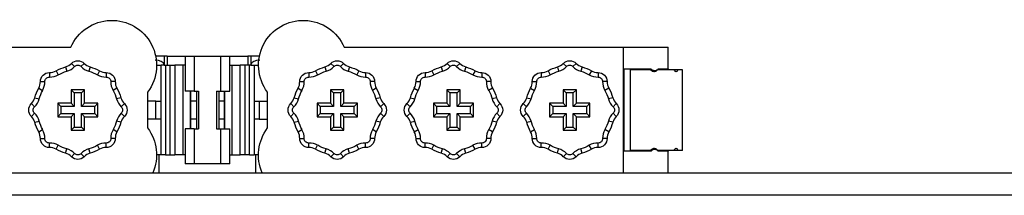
# Model space of a CAD drawing. Header units: millimetres. Extents: x 0 to 941, y -754 to 1172.
# Tile 98 of 105: x 272 to 382, y 1128 to 1148. Entities that reach past the tile are written whole.
import ezdxf

# ---------------------------------------------------------------- set-up
doc = ezdxf.new("R2010")
doc.units = ezdxf.units.MM
doc.layers.add('ORTHO$22', color=7, linetype='CONTINUOUS', true_color=0xffffff)

msp = doc.modelspace()

# ---------------------------------------------------------------- linework, layer by layer
at = {"layer": 'ORTHO$22', "color": 7, "linetype": 'Continuous'}
for p, q in [((246.4, 1144.8), (277.61, 1144.8)), ((308.18, 1144.8), (339.4, 1144.8)), ((339.4, 1144.8), (344.4, 1144.8)), ((344.4, 1142.4), (344.4, 1144.8)), ((288.04, 1143.8), (287.09, 1143.8)), ((287.2, 1142.8), (287.7, 1142.8)), ((287.7, 1138.8), (287.7, 1142.8)), ((288.05, 1142.8), (287.7, 1142.8)), ((288.4, 1143.8), (288.04, 1143.8)), ((288.04, 1142.85), (288.05, 1142.8)), ((288.05, 1142.8), (288.19, 1142.8)), ((288.2, 1142.8), (288.19, 1142.8)), ((288.2, 1142.8), (288.73, 1142.8)), ((288.4, 1143.8), (290.4, 1143.8)), ((288.4, 1143.8), (288.4, 1142.8)), ((288.73, 1142.8), (289.23, 1142.8)), ((289.23, 1142.8), (289.23, 1132.8)), ((290.15, 1142.8), (289.23, 1142.8)), ((290.15, 1142.8), (290.15, 1132.8)), ((290.4, 1142.8), (290.15, 1142.8)), ((290.4, 1143.8), (290.4, 1139.9)), ((290.4, 1143.8), (291.4, 1143.8)), ((291.4, 1143.8), (294.4, 1143.8)), ((294.4, 1143.8), (295.4, 1143.8)), ((295.4, 1143.8), (297.4, 1143.8)), ((295.4, 1139.9), (295.4, 1143.8)), ((295.4, 1142.8), (295.64, 1142.8)), ((295.64, 1142.8), (296.56, 1142.8)), ((295.64, 1132.8), (295.64, 1142.8)), ((296.56, 1132.8), (296.56, 1142.8)), ((297.06, 1142.8), (296.56, 1142.8)), ((297.6, 1142.8), (297.06, 1142.8)), ((297.4, 1143.8), (297.4, 1142.8)), ((297.75, 1143.8), (297.4, 1143.8)), ((297.6, 1142.8), (297.61, 1142.8)), ((297.75, 1142.8), (297.61, 1142.8)), ((298.7, 1143.8), (297.75, 1143.8)), ((297.75, 1142.85), (297.75, 1142.8)), ((297.75, 1142.8), (298.1, 1142.8)), ((298.1, 1142.8), (298.6, 1142.8)), ((298.1, 1142.8), (298.1, 1138.8)), ((339.49, 1133.2), (339.49, 1142.4)), ((339.49, 1142.4), (342.5, 1142.4)), ((340.19, 1133.2), (340.19, 1142.4)), ((342.43, 1142.3), (340.19, 1142.3)), ((341.4, 1142.3), (341.4, 1142.4)), ((345.03, 1142.3), (343.23, 1142.3)), ((343.3, 1142.4), (344.4, 1142.4)), ((344.4, 1142.4), (344.4, 1142.3)), ((345.51, 1142.3), (345.03, 1142.3)), ((345.99, 1142.3), (345.51, 1142.3)), ((345.99, 1133.3), (345.99, 1142.3)), ((279.15, 1140.05), (277.65, 1140.05)), ((277.65, 1140.05), (278, 1139.7)), ((277.65, 1140.05), (277.65, 1138.55)), ((278, 1139.7), (278, 1138.2)), ((278.8, 1139.7), (278, 1139.7)), ((279.15, 1140.05), (278.8, 1139.7)), ((278.8, 1138.2), (278.8, 1139.7)), ((279.15, 1138.55), (279.15, 1140.05)), ((286.2, 1139.8), (286.2, 1135.8)), ((291.4, 1139.9), (290.4, 1139.9)), ((290.95, 1139.9), (290.95, 1135.7)), ((290.99, 1139.9), (290.99, 1135.7)), ((291.4, 1139.9), (291.9, 1139.9)), ((291.65, 1139.9), (291.65, 1138.8)), ((291.9, 1139.9), (291.9, 1135.7)), ((293.9, 1139.9), (294.4, 1139.9)), ((293.9, 1139.9), (293.9, 1135.7)), ((294.15, 1139.9), (294.15, 1138.8)), ((294.4, 1139.9), (295.4, 1139.9)), ((294.8, 1135.7), (294.8, 1139.9)), ((294.84, 1135.7), (294.84, 1139.9)), ((299.6, 1135.8), (299.6, 1139.8)), ((308.15, 1140.05), (306.65, 1140.05)), ((306.65, 1140.05), (306.65, 1138.55)), ((306.65, 1140.05), (307, 1139.7)), ((307.8, 1139.7), (307, 1139.7)), ((307, 1139.7), (307, 1138.2)), ((308.15, 1140.05), (307.8, 1139.7)), ((307.8, 1138.2), (307.8, 1139.7)), ((308.15, 1138.55), (308.15, 1140.05)), ((321.15, 1140.05), (319.65, 1140.05)), ((319.65, 1140.05), (320, 1139.7)), ((319.65, 1140.05), (319.65, 1138.55)), ((320.8, 1139.7), (320, 1139.7)), ((320, 1139.7), (320, 1138.2)), ((321.15, 1140.05), (320.8, 1139.7)), ((320.8, 1138.2), (320.8, 1139.7)), ((321.15, 1138.55), (321.15, 1140.05)), ((332.65, 1140.05), (333, 1139.7)), ((332.65, 1140.05), (332.65, 1138.55)), ((334.15, 1140.05), (332.65, 1140.05)), ((333, 1139.7), (333, 1138.2)), ((333.8, 1139.7), (333, 1139.7)), ((334.15, 1140.05), (333.8, 1139.7)), ((333.8, 1138.2), (333.8, 1139.7)), ((334.15, 1138.55), (334.15, 1140.05)), ((276.15, 1138.55), (276.15, 1137.05)), ((277.65, 1138.55), (276.15, 1138.55)), ((276.15, 1138.55), (276.5, 1138.2)), ((277.65, 1138.55), (278, 1138.2)), ((279.15, 1138.55), (278.8, 1138.2)), ((280.65, 1138.55), (279.15, 1138.55)), ((280.65, 1138.55), (280.3, 1138.2)), ((280.65, 1137.05), (280.65, 1138.55)), ((287.1, 1138.8), (286.2, 1138.8)), ((287.1, 1138.8), (287.7, 1138.8)), ((287.7, 1136.8), (287.7, 1138.8)), ((291.65, 1138.8), (290.99, 1138.8)), ((291.65, 1138.8), (291.65, 1136.8)), ((294.8, 1138.8), (294.15, 1138.8)), ((294.15, 1138.8), (294.15, 1136.8)), ((298.1, 1138.8), (298.69, 1138.8)), ((298.1, 1138.8), (298.1, 1136.8)), ((298.69, 1138.8), (299.6, 1138.8)), ((305.15, 1138.55), (305.15, 1137.05)), ((306.65, 1138.55), (305.15, 1138.55)), ((305.15, 1138.55), (305.5, 1138.2)), ((306.65, 1138.55), (307, 1138.2)), ((308.15, 1138.55), (307.8, 1138.2)), ((309.65, 1138.55), (308.15, 1138.55)), ((309.65, 1138.55), (309.3, 1138.2)), ((309.65, 1137.05), (309.65, 1138.55)), ((319.65, 1138.55), (318.15, 1138.55)), ((318.15, 1138.55), (318.15, 1137.05)), ((318.15, 1138.55), (318.5, 1138.2)), ((319.65, 1138.55), (320, 1138.2)), ((321.15, 1138.55), (320.8, 1138.2)), ((322.65, 1138.55), (321.15, 1138.55)), ((322.65, 1138.55), (322.3, 1138.2)), ((322.65, 1137.05), (322.65, 1138.55)), ((332.65, 1138.55), (331.15, 1138.55)), ((331.15, 1138.55), (331.5, 1138.2)), ((331.15, 1138.55), (331.15, 1137.05)), ((332.65, 1138.55), (333, 1138.2)), ((334.15, 1138.55), (333.8, 1138.2)), ((335.65, 1138.55), (334.15, 1138.55)), ((335.65, 1138.55), (335.3, 1138.2)), ((335.65, 1137.05), (335.65, 1138.55)), ((276.15, 1137.05), (276.5, 1137.4)), ((278, 1138.2), (276.5, 1138.2)), ((276.5, 1138.2), (276.5, 1137.4)), ((276.5, 1137.4), (278, 1137.4)), ((277.65, 1137.05), (278, 1137.4)), ((278, 1137.4), (278, 1135.9)), ((280.3, 1138.2), (278.8, 1138.2)), ((278.8, 1135.9), (278.8, 1137.4)), ((279.15, 1137.05), (278.8, 1137.4)), ((278.8, 1137.4), (280.3, 1137.4)), ((280.3, 1137.4), (280.3, 1138.2)), ((280.65, 1137.05), (280.3, 1137.4)), ((305.15, 1137.05), (305.5, 1137.4)), ((307, 1138.2), (305.5, 1138.2)), ((305.5, 1138.2), (305.5, 1137.4)), ((305.5, 1137.4), (307, 1137.4)), ((306.65, 1137.05), (307, 1137.4)), ((307, 1137.4), (307, 1135.9)), ((309.3, 1138.2), (307.8, 1138.2)), ((308.15, 1137.05), (307.8, 1137.4)), ((307.8, 1135.9), (307.8, 1137.4)), ((307.8, 1137.4), (309.3, 1137.4)), ((309.3, 1137.4), (309.3, 1138.2)), ((309.65, 1137.05), (309.3, 1137.4)), ((318.15, 1137.05), (318.5, 1137.4)), ((320, 1138.2), (318.5, 1138.2)), ((318.5, 1138.2), (318.5, 1137.4)), ((318.5, 1137.4), (320, 1137.4)), ((319.65, 1137.05), (320, 1137.4)), ((320, 1137.4), (320, 1135.9)), ((322.3, 1138.2), (320.8, 1138.2)), ((320.8, 1135.9), (320.8, 1137.4)), ((320.8, 1137.4), (322.3, 1137.4)), ((321.15, 1137.05), (320.8, 1137.4)), ((322.3, 1137.4), (322.3, 1138.2)), ((322.65, 1137.05), (322.3, 1137.4)), ((331.15, 1137.05), (331.5, 1137.4)), ((333, 1138.2), (331.5, 1138.2)), ((331.5, 1138.2), (331.5, 1137.4)), ((331.5, 1137.4), (333, 1137.4)), ((332.65, 1137.05), (333, 1137.4)), ((333, 1137.4), (333, 1135.9)), ((335.3, 1138.2), (333.8, 1138.2)), ((334.15, 1137.05), (333.8, 1137.4)), ((333.8, 1135.9), (333.8, 1137.4)), ((333.8, 1137.4), (335.3, 1137.4)), ((335.3, 1137.4), (335.3, 1138.2)), ((335.65, 1137.05), (335.3, 1137.4)), ((276.15, 1137.05), (277.65, 1137.05)), ((277.65, 1137.05), (277.65, 1135.55)), ((279.15, 1135.55), (279.15, 1137.05)), ((279.15, 1137.05), (280.65, 1137.05)), ((287.1, 1136.8), (286.2, 1136.8)), ((287.7, 1136.8), (287.1, 1136.8)), ((287.7, 1132.8), (287.7, 1136.8)), ((291.65, 1136.8), (290.99, 1136.8)), ((291.65, 1136.8), (291.65, 1135.7)), ((294.15, 1136.8), (294.15, 1135.7)), ((294.8, 1136.8), (294.15, 1136.8)), ((298.69, 1136.8), (298.1, 1136.8)), ((298.1, 1136.8), (298.1, 1132.8)), ((298.69, 1136.8), (299.6, 1136.8)), ((305.15, 1137.05), (306.65, 1137.05)), ((306.65, 1137.05), (306.65, 1135.55)), ((308.15, 1137.05), (309.65, 1137.05)), ((308.15, 1135.55), (308.15, 1137.05)), ((318.15, 1137.05), (319.65, 1137.05)), ((319.65, 1137.05), (319.65, 1135.55)), ((321.15, 1135.55), (321.15, 1137.05)), ((321.15, 1137.05), (322.65, 1137.05)), ((331.15, 1137.05), (332.65, 1137.05)), ((332.65, 1137.05), (332.65, 1135.55)), ((334.15, 1135.55), (334.15, 1137.05)), ((334.15, 1137.05), (335.65, 1137.05)), ((277.65, 1135.55), (278, 1135.9)), ((277.65, 1135.55), (279.15, 1135.55)), ((278, 1135.9), (278.8, 1135.9)), ((279.15, 1135.55), (278.8, 1135.9)), ((290.4, 1135.7), (290.4, 1131.8)), ((291.4, 1135.7), (290.4, 1135.7)), ((291.4, 1135.7), (291.9, 1135.7)), ((293.9, 1135.7), (294.4, 1135.7)), ((294.4, 1135.7), (295.4, 1135.7)), ((295.4, 1131.8), (295.4, 1135.7)), ((306.65, 1135.55), (307, 1135.9)), ((306.65, 1135.55), (308.15, 1135.55)), ((307, 1135.9), (307.8, 1135.9)), ((308.15, 1135.55), (307.8, 1135.9)), ((319.65, 1135.55), (320, 1135.9)), ((319.65, 1135.55), (321.15, 1135.55)), ((320, 1135.9), (320.8, 1135.9)), ((321.15, 1135.55), (320.8, 1135.9)), ((332.65, 1135.55), (333, 1135.9)), ((332.65, 1135.55), (334.15, 1135.55)), ((333, 1135.9), (333.8, 1135.9)), ((334.15, 1135.55), (333.8, 1135.9)), ((342.5, 1133.2), (339.49, 1133.2)), ((342.43, 1133.3), (340.19, 1133.3)), ((341.4, 1133.2), (341.4, 1133.3)), ((342.47, 1133.3), (342.43, 1133.3)), ((345.03, 1133.3), (343.23, 1133.3)), ((344.4, 1133.2), (343.3, 1133.2)), ((344.4, 1133.3), (344.4, 1133.2)), ((344.4, 1130.8), (344.4, 1133.2)), ((345.51, 1133.3), (345.03, 1133.3)), ((345.99, 1133.3), (345.51, 1133.3)), ((287.7, 1132.8), (287.2, 1132.8)), ((288.2, 1132.8), (287.7, 1132.8)), ((288.2, 1132.8), (288.73, 1132.8)), ((288.73, 1132.8), (289.23, 1132.8)), ((290.15, 1132.8), (289.23, 1132.8)), ((290.4, 1132.8), (290.15, 1132.8)), ((291.4, 1131.8), (290.4, 1131.8)), ((294.4, 1131.8), (291.4, 1131.8)), ((295.4, 1131.8), (294.4, 1131.8)), ((295.4, 1132.8), (295.64, 1132.8)), ((295.64, 1132.8), (296.56, 1132.8)), ((297.06, 1132.8), (296.56, 1132.8)), ((297.6, 1132.8), (297.06, 1132.8)), ((297.6, 1132.8), (298.1, 1132.8)), ((298.6, 1132.8), (298.1, 1132.8)), ((196.5, 1130.8), (916.3, 1130.8))]:
    msp.add_line(p, q, dxfattribs=at)
at = {"layer": 'ORTHO$22', "color": 252, "linetype": 'Continuous'}
for p, q in [((339.4, 1130.8), (339.4, 1144.8)), ((277.68, 1143), (278.04, 1142.65)), ((279.11, 1143), (278.75, 1142.65)), ((288.04, 1143.8), (288.04, 1142.85)), ((288.2, 1142.8), (288.2, 1132.8)), ((288.73, 1132.8), (288.73, 1142.8)), ((291.4, 1143.8), (291.4, 1139.9)), ((294.4, 1139.9), (294.4, 1143.8)), ((297.06, 1142.8), (297.06, 1132.8)), ((297.6, 1132.8), (297.6, 1142.8)), ((297.75, 1143.8), (297.75, 1142.85)), ((306.68, 1143), (307.04, 1142.65)), ((308.11, 1143), (307.75, 1142.65)), ((319.68, 1143), (320.04, 1142.65)), ((321.11, 1143), (320.75, 1142.65)), ((332.68, 1143), (333.04, 1142.65)), ((334.11, 1143), (333.75, 1142.65)), ((275.22, 1141.98), (275.22, 1141.48)), ((275.97, 1142.17), (276.21, 1141.73)), ((277.02, 1142.61), (277.16, 1142.13)), ((279.77, 1142.61), (279.63, 1142.13)), ((280.82, 1142.17), (280.58, 1141.73)), ((281.57, 1141.98), (281.57, 1141.48)), ((304.22, 1141.98), (304.22, 1141.48)), ((304.97, 1142.17), (305.21, 1141.73)), ((306.02, 1142.61), (306.16, 1142.13)), ((308.77, 1142.61), (308.63, 1142.13)), ((309.82, 1142.17), (309.58, 1141.73)), ((310.57, 1141.98), (310.57, 1141.48)), ((317.22, 1141.98), (317.22, 1141.48)), ((317.97, 1142.17), (318.21, 1141.73)), ((319.02, 1142.61), (319.16, 1142.13)), ((321.77, 1142.61), (321.63, 1142.13)), ((322.82, 1142.17), (322.58, 1141.73)), ((323.57, 1141.98), (323.57, 1141.48)), ((330.22, 1141.98), (330.22, 1141.48)), ((330.97, 1142.17), (331.21, 1141.73)), ((332.02, 1142.61), (332.16, 1142.13)), ((334.77, 1142.61), (334.63, 1142.13)), ((335.82, 1142.17), (335.58, 1141.73)), ((336.57, 1141.98), (336.57, 1141.48)), ((340.4, 1142.4), (340.4, 1142.3)), ((274.21, 1140.97), (274.71, 1140.98)), ((282.58, 1140.97), (282.08, 1140.98)), ((303.21, 1140.97), (303.71, 1140.98)), ((311.58, 1140.97), (311.08, 1140.98)), ((316.21, 1140.97), (316.71, 1140.98)), ((324.58, 1140.97), (324.08, 1140.98)), ((329.21, 1140.97), (329.71, 1140.98)), ((337.58, 1140.97), (337.08, 1140.98)), ((274.02, 1140.23), (274.46, 1139.99)), ((282.77, 1140.23), (282.33, 1139.99)), ((303.02, 1140.23), (303.46, 1139.99)), ((311.77, 1140.23), (311.33, 1139.99)), ((316.02, 1140.23), (316.46, 1139.99)), ((324.77, 1140.23), (324.33, 1139.99)), ((329.02, 1140.23), (329.46, 1139.99)), ((337.77, 1140.23), (337.33, 1139.99)), ((273.2, 1138.52), (273.55, 1138.16)), ((273.59, 1139.17), (274.07, 1139.04)), ((283.2, 1139.17), (282.72, 1139.04)), ((283.6, 1138.52), (283.25, 1138.16)), ((287.1, 1136.8), (287.1, 1138.8)), ((298.69, 1138.8), (298.69, 1136.8)), ((302.2, 1138.52), (302.55, 1138.16)), ((302.59, 1139.17), (303.07, 1139.04)), ((312.2, 1139.17), (311.72, 1139.04)), ((312.6, 1138.52), (312.25, 1138.16)), ((315.2, 1138.52), (315.55, 1138.16)), ((315.59, 1139.17), (316.07, 1139.04)), ((325.2, 1139.17), (324.72, 1139.04)), ((325.6, 1138.52), (325.25, 1138.16)), ((328.2, 1138.52), (328.55, 1138.16)), ((328.59, 1139.17), (329.07, 1139.04)), ((338.2, 1139.17), (337.72, 1139.04)), ((338.6, 1138.52), (338.25, 1138.16)), ((273.2, 1137.09), (273.55, 1137.44)), ((283.6, 1137.09), (283.25, 1137.44)), ((302.2, 1137.09), (302.55, 1137.44)), ((312.6, 1137.09), (312.25, 1137.44)), ((315.2, 1137.09), (315.55, 1137.44)), ((325.6, 1137.09), (325.25, 1137.44)), ((328.2, 1137.09), (328.55, 1137.44)), ((338.6, 1137.09), (338.25, 1137.44)), ((273.59, 1136.43), (274.07, 1136.57)), ((283.2, 1136.43), (282.72, 1136.57)), ((302.59, 1136.43), (303.07, 1136.57)), ((312.2, 1136.43), (311.72, 1136.57)), ((315.59, 1136.43), (316.07, 1136.57)), ((325.2, 1136.43), (324.72, 1136.57)), ((328.59, 1136.43), (329.07, 1136.57)), ((338.2, 1136.43), (337.72, 1136.57)), ((274.02, 1135.37), (274.46, 1135.62)), ((282.77, 1135.37), (282.33, 1135.62)), ((291.4, 1135.7), (291.4, 1131.8)), ((294.4, 1131.8), (294.4, 1135.7)), ((303.02, 1135.37), (303.46, 1135.62)), ((311.77, 1135.37), (311.33, 1135.62)), ((316.02, 1135.37), (316.46, 1135.62)), ((324.77, 1135.37), (324.33, 1135.62)), ((329.02, 1135.37), (329.46, 1135.62)), ((337.77, 1135.37), (337.33, 1135.62)), ((274.21, 1134.63), (274.71, 1134.62)), ((275.22, 1133.62), (275.22, 1134.12)), ((281.57, 1133.62), (281.57, 1134.12)), ((282.58, 1134.63), (282.08, 1134.62)), ((303.21, 1134.63), (303.71, 1134.62)), ((304.22, 1133.62), (304.22, 1134.12)), ((310.57, 1133.62), (310.57, 1134.12)), ((311.58, 1134.63), (311.08, 1134.62)), ((316.21, 1134.63), (316.71, 1134.62)), ((317.22, 1133.62), (317.22, 1134.12)), ((323.57, 1133.62), (323.57, 1134.12)), ((324.58, 1134.63), (324.08, 1134.62)), ((329.21, 1134.63), (329.71, 1134.62)), ((330.22, 1133.62), (330.22, 1134.12)), ((336.57, 1133.62), (336.57, 1134.12)), ((337.58, 1134.63), (337.08, 1134.62)), ((275.97, 1133.43), (276.21, 1133.87)), ((277.02, 1132.99), (277.16, 1133.47)), ((277.68, 1132.6), (278.04, 1132.95)), ((279.11, 1132.6), (278.75, 1132.95)), ((279.77, 1132.99), (279.63, 1133.47)), ((280.82, 1133.43), (280.58, 1133.87)), ((304.97, 1133.43), (305.21, 1133.87)), ((306.02, 1132.99), (306.16, 1133.47)), ((306.68, 1132.6), (307.04, 1132.95)), ((308.11, 1132.6), (307.75, 1132.95)), ((308.77, 1132.99), (308.63, 1133.47)), ((309.82, 1133.43), (309.58, 1133.87)), ((317.97, 1133.43), (318.21, 1133.87)), ((319.02, 1132.99), (319.16, 1133.47)), ((319.68, 1132.6), (320.04, 1132.95)), ((321.11, 1132.6), (320.75, 1132.95)), ((321.77, 1132.99), (321.63, 1133.47)), ((322.82, 1133.43), (322.58, 1133.87)), ((330.97, 1133.43), (331.21, 1133.87)), ((332.02, 1132.99), (332.16, 1133.47)), ((332.68, 1132.6), (333.04, 1132.95)), ((334.11, 1132.6), (333.75, 1132.95)), ((334.77, 1132.99), (334.63, 1133.47)), ((335.82, 1133.43), (335.58, 1133.87)), ((340.4, 1133.3), (340.4, 1133.2)), ((287.5, 1130.8), (287.5, 1132.8)), ((298.3, 1130.8), (298.3, 1132.8)), ((916.3, 1128.3), (196.5, 1128.3))]:
    msp.add_line(p, q, dxfattribs=at)
at = {"layer": 'ORTHO$22', "color": 7, "linetype": 'Continuous', "extrusion": (0, 0, -1)}
for centre, radius, start, end in [((-282.2, 1142.8), 5, 23.5782, 216.8699), ((-303.6, 1142.8), 5, 323.1301, 156.4218), ((-278.4, 1142.3), 1, 44.427, 135.573), ((-307.4, 1142.3), 1, 44.427, 135.573), ((-320.4, 1142.3), 1, 44.427, 135.573), ((-333.4, 1142.3), 1, 44.427, 135.573), ((-275.21, 1140.98), 1, 359.427, 90.573), ((-278.4, 1137.8), 5, 60.9424, 74.0576), ((-278.4, 1137.8), 5, 105.9424, 119.0576), ((-281.58, 1140.98), 1, 89.427, 180.573), ((-304.21, 1140.98), 1, 359.427, 90.573), ((-307.4, 1137.8), 5, 60.9424, 74.0576), ((-307.4, 1137.8), 5, 105.9424, 119.0576), ((-310.58, 1140.98), 1, 89.427, 180.573), ((-317.21, 1140.98), 1, 359.427, 90.573), ((-320.4, 1137.8), 5, 60.9424, 74.0576), ((-320.4, 1137.8), 5, 105.9424, 119.0576), ((-323.58, 1140.98), 1, 89.427, 180.573), ((-330.21, 1140.98), 1, 359.427, 90.573), ((-333.4, 1137.8), 5, 60.9424, 74.0576), ((-333.4, 1137.8), 5, 105.9424, 119.0576), ((-336.58, 1140.98), 1, 89.427, 180.573), ((-278.4, 1137.8), 5, 15.9424, 29.0576), ((-278.4, 1137.8), 5, 150.9424, 164.0576), ((-307.4, 1137.8), 5, 15.9424, 29.0576), ((-307.4, 1137.8), 5, 150.9424, 164.0576), ((-320.4, 1137.8), 5, 15.9424, 29.0576), ((-320.4, 1137.8), 5, 150.9424, 164.0576), ((-333.4, 1137.8), 5, 15.9424, 29.0576), ((-333.4, 1137.8), 5, 150.9424, 164.0576), ((-273.9, 1137.8), 1, 314.427, 45.573), ((-282.9, 1137.8), 1, 134.427, 225.573), ((-302.9, 1137.8), 1, 314.427, 45.573), ((-311.9, 1137.8), 1, 134.427, 225.573), ((-315.9, 1137.8), 1, 314.427, 45.573), ((-324.9, 1137.8), 1, 134.427, 225.573), ((-328.9, 1137.8), 1, 314.427, 45.573), ((-337.9, 1137.8), 1, 134.427, 225.573), ((-278.4, 1137.8), 5, 330.9424, 344.0576), ((-278.4, 1137.8), 5, 195.9424, 209.0576), ((-307.4, 1137.8), 5, 330.9424, 344.0576), ((-307.4, 1137.8), 5, 195.9424, 209.0576), ((-320.4, 1137.8), 5, 330.9424, 344.0576), ((-320.4, 1137.8), 5, 195.9424, 209.0576), ((-333.4, 1137.8), 5, 330.9424, 344.0576), ((-333.4, 1137.8), 5, 195.9424, 209.0576), ((-282.2, 1132.8), 5, 143.1301, 203.5791), ((-303.6, 1132.8), 5, 336.4209, 36.8699), ((-275.21, 1134.62), 1, 269.427, 0.573), ((-281.58, 1134.62), 1, 179.427, 270.573), ((-304.21, 1134.62), 1, 269.427, 0.573), ((-310.58, 1134.62), 1, 179.427, 270.573), ((-317.21, 1134.62), 1, 269.427, 0.573), ((-323.58, 1134.62), 1, 179.427, 270.573), ((-330.21, 1134.62), 1, 269.427, 0.573), ((-336.58, 1134.62), 1, 179.427, 270.573), ((-278.4, 1137.8), 5, 285.9424, 299.0576), ((-278.4, 1137.8), 5, 240.9424, 254.0576), ((-307.4, 1137.8), 5, 285.9424, 299.0576), ((-307.4, 1137.8), 5, 240.9424, 254.0576), ((-320.4, 1137.8), 5, 285.9424, 299.0576), ((-320.4, 1137.8), 5, 240.9424, 254.0576), ((-333.4, 1137.8), 5, 285.9424, 299.0576), ((-333.4, 1137.8), 5, 240.9424, 254.0576), ((-278.4, 1133.3), 1, 224.427, 315.573), ((-307.4, 1133.3), 1, 224.427, 315.573), ((-320.4, 1133.3), 1, 224.427, 315.573), ((-333.4, 1133.3), 1, 224.427, 315.573)]:
    msp.add_arc(centre, radius, start, end, dxfattribs=at)
at = {"layer": 'ORTHO$22', "color": 7, "linetype": 'Continuous'}
for centre, radius, start, end in [((276.61, 1144.05), 1.5, 285.9424, 315.573), ((280.18, 1144.05), 1.5, 224.427, 254.0576), ((305.61, 1144.05), 1.5, 285.9424, 315.573), ((309.18, 1144.05), 1.5, 224.427, 254.0576), ((318.61, 1144.05), 1.5, 285.9424, 315.573), ((322.18, 1144.05), 1.5, 224.427, 254.0576), ((331.61, 1144.05), 1.5, 285.9424, 315.573), ((335.18, 1144.05), 1.5, 224.427, 254.0576), ((275.24, 1143.48), 1.5, 269.427, 299.0576), ((275.24, 1143.48), 2, 269.427, 299.0576), ((276.61, 1144.05), 2, 285.9424, 315.573), ((280.18, 1144.05), 2, 224.427, 254.0576), ((281.55, 1143.48), 2, 240.9424, 270.573), ((281.55, 1143.48), 1.5, 240.9424, 270.573), ((304.24, 1143.48), 1.5, 269.427, 299.0576), ((304.24, 1143.48), 2, 269.427, 299.0576), ((305.61, 1144.05), 2, 285.9424, 315.573), ((309.18, 1144.05), 2, 224.427, 254.0576), ((310.55, 1143.48), 2, 240.9424, 270.573), ((310.55, 1143.48), 1.5, 240.9424, 270.573), ((317.24, 1143.48), 1.5, 269.427, 299.0576), ((317.24, 1143.48), 2, 269.427, 299.0576), ((318.61, 1144.05), 2, 285.9424, 315.573), ((322.18, 1144.05), 2, 224.427, 254.0576), ((323.55, 1143.48), 2, 240.9424, 270.573), ((323.55, 1143.48), 1.5, 240.9424, 270.573), ((330.24, 1143.48), 1.5, 269.427, 299.0576), ((330.24, 1143.48), 2, 269.427, 299.0576), ((331.61, 1144.05), 2, 285.9424, 315.573), ((335.18, 1144.05), 2, 224.427, 254.0576), ((336.55, 1143.48), 2, 240.9424, 270.573), ((336.55, 1143.48), 1.5, 240.9424, 270.573), ((272.71, 1140.96), 1.5, 330.9424, 0.573), ((272.71, 1140.96), 2, 330.9424, 0.573), ((284.08, 1140.96), 2, 179.427, 209.0576), ((284.08, 1140.96), 1.5, 179.427, 209.0576), ((301.71, 1140.96), 1.5, 330.9424, 0.573), ((301.71, 1140.96), 2, 330.9424, 0.573), ((313.08, 1140.96), 2, 179.427, 209.0576), ((313.08, 1140.96), 1.5, 179.427, 209.0576), ((314.71, 1140.96), 1.5, 330.9424, 0.573), ((314.71, 1140.96), 2, 330.9424, 0.573), ((326.08, 1140.96), 2, 179.427, 209.0576), ((326.08, 1140.96), 1.5, 179.427, 209.0576), ((327.71, 1140.96), 1.5, 330.9424, 0.573), ((327.71, 1140.96), 2, 330.9424, 0.573), ((339.08, 1140.96), 2, 179.427, 209.0576), ((339.08, 1140.96), 1.5, 179.427, 209.0576), ((272.15, 1139.59), 1.5, 314.427, 344.0576), ((272.15, 1139.59), 2, 314.427, 344.0576), ((284.65, 1139.59), 2, 195.9424, 225.573), ((284.65, 1139.59), 1.5, 195.9424, 225.573), ((301.15, 1139.59), 1.5, 314.427, 344.0576), ((301.15, 1139.59), 2, 314.427, 344.0576), ((313.65, 1139.59), 2, 195.9424, 225.573), ((313.65, 1139.59), 1.5, 195.9424, 225.573), ((314.15, 1139.59), 1.5, 314.427, 344.0576), ((314.15, 1139.59), 2, 314.427, 344.0576), ((326.65, 1139.59), 2, 195.9424, 225.573), ((326.65, 1139.59), 1.5, 195.9424, 225.573), ((327.15, 1139.59), 1.5, 314.427, 344.0576), ((327.15, 1139.59), 2, 314.427, 344.0576), ((339.65, 1139.59), 2, 195.9424, 225.573), ((339.65, 1139.59), 1.5, 195.9424, 225.573), ((272.15, 1136.02), 2, 15.9424, 45.573), ((284.65, 1136.02), 2, 134.427, 164.0576), ((301.15, 1136.02), 2, 15.9424, 45.573), ((313.65, 1136.02), 2, 134.427, 164.0576), ((314.15, 1136.02), 2, 15.9424, 45.573), ((326.65, 1136.02), 2, 134.427, 164.0576), ((327.15, 1136.02), 2, 15.9424, 45.573), ((339.65, 1136.02), 2, 134.427, 164.0576), ((272.15, 1136.02), 1.5, 15.9424, 45.573), ((284.65, 1136.02), 1.5, 134.427, 164.0576), ((301.15, 1136.02), 1.5, 15.9424, 45.573), ((313.65, 1136.02), 1.5, 134.427, 164.0576), ((314.15, 1136.02), 1.5, 15.9424, 45.573), ((326.65, 1136.02), 1.5, 134.427, 164.0576), ((327.15, 1136.02), 1.5, 15.9424, 45.573), ((339.65, 1136.02), 1.5, 134.427, 164.0576), ((272.71, 1134.64), 1.5, 359.427, 29.0576), ((272.71, 1134.64), 2, 359.427, 29.0576), ((284.08, 1134.64), 2, 150.9424, 180.573), ((284.08, 1134.64), 1.5, 150.9424, 180.573), ((301.71, 1134.64), 1.5, 359.427, 29.0576), ((301.71, 1134.64), 2, 359.427, 29.0576), ((313.08, 1134.64), 2, 150.9424, 180.573), ((313.08, 1134.64), 1.5, 150.9424, 180.573), ((314.71, 1134.64), 1.5, 359.427, 29.0576), ((314.71, 1134.64), 2, 359.427, 29.0576), ((326.08, 1134.64), 2, 150.9424, 180.573), ((326.08, 1134.64), 1.5, 150.9424, 180.573), ((327.71, 1134.64), 1.5, 359.427, 29.0576), ((327.71, 1134.64), 2, 359.427, 29.0576), ((339.08, 1134.64), 2, 150.9424, 180.573), ((339.08, 1134.64), 1.5, 150.9424, 180.573), ((275.24, 1132.12), 2, 60.9424, 90.573), ((281.55, 1132.12), 2, 89.427, 119.0576), ((304.24, 1132.12), 2, 60.9424, 90.573), ((310.55, 1132.12), 2, 89.427, 119.0576), ((317.24, 1132.12), 2, 60.9424, 90.573), ((323.55, 1132.12), 2, 89.427, 119.0576), ((330.24, 1132.12), 2, 60.9424, 90.573), ((336.55, 1132.12), 2, 89.427, 119.0576), ((275.24, 1132.12), 1.5, 60.9424, 90.573), ((276.61, 1131.55), 1.5, 44.427, 74.0576), ((276.61, 1131.55), 2, 44.427, 74.0576), ((280.18, 1131.55), 2, 105.9424, 135.573), ((280.18, 1131.55), 1.5, 105.9424, 135.573), ((281.55, 1132.12), 1.5, 89.427, 119.0576), ((304.24, 1132.12), 1.5, 60.9424, 90.573), ((305.61, 1131.55), 1.5, 44.427, 74.0576), ((305.61, 1131.55), 2, 44.427, 74.0576), ((309.18, 1131.55), 2, 105.9424, 135.573), ((309.18, 1131.55), 1.5, 105.9424, 135.573), ((310.55, 1132.12), 1.5, 89.427, 119.0576), ((317.24, 1132.12), 1.5, 60.9424, 90.573), ((318.61, 1131.55), 1.5, 44.427, 74.0576), ((318.61, 1131.55), 2, 44.427, 74.0576), ((322.18, 1131.55), 2, 105.9424, 135.573), ((322.18, 1131.55), 1.5, 105.9424, 135.573), ((323.55, 1132.12), 1.5, 89.427, 119.0576), ((330.24, 1132.12), 1.5, 60.9424, 90.573), ((331.61, 1131.55), 1.5, 44.427, 74.0576), ((331.61, 1131.55), 2, 44.427, 74.0576), ((335.18, 1131.55), 2, 105.9424, 135.573), ((335.18, 1131.55), 1.5, 105.9424, 135.573), ((336.55, 1132.12), 1.5, 89.427, 119.0576)]:
    msp.add_arc(centre, radius, start, end, dxfattribs=at)
at = {"layer": 'ORTHO$22', "color": 252, "linetype": 'Continuous', "extrusion": (0, 0, -1)}
for centre, radius, start, end in [((-278.4, 1142.3), 0.5, 44.427, 135.573), ((-307.4, 1142.3), 0.5, 44.427, 135.573), ((-320.4, 1142.3), 0.5, 44.427, 135.573), ((-333.4, 1142.3), 0.5, 44.427, 135.573), ((-278.4, 1137.8), 4.5, 60.9424, 74.0576), ((-278.4, 1137.8), 4.5, 105.9424, 119.0576), ((-307.4, 1137.8), 4.5, 60.9424, 74.0576), ((-307.4, 1137.8), 4.5, 105.9424, 119.0576), ((-320.4, 1137.8), 4.5, 60.9424, 74.0576), ((-320.4, 1137.8), 4.5, 105.9424, 119.0576), ((-333.4, 1137.8), 4.5, 60.9424, 74.0576), ((-333.4, 1137.8), 4.5, 105.9424, 119.0576), ((-275.21, 1140.98), 0.5, 359.427, 90.573), ((-281.58, 1140.98), 0.5, 89.427, 180.573), ((-304.21, 1140.98), 0.5, 359.427, 90.573), ((-310.58, 1140.98), 0.5, 89.427, 180.573), ((-317.21, 1140.98), 0.5, 359.427, 90.573), ((-323.58, 1140.98), 0.5, 89.427, 180.573), ((-330.21, 1140.98), 0.5, 359.427, 90.573), ((-336.58, 1140.98), 0.5, 89.427, 180.573), ((-278.4, 1137.8), 4.5, 15.9424, 29.0576), ((-278.4, 1137.8), 4.5, 150.9424, 164.0576), ((-307.4, 1137.8), 4.5, 15.9424, 29.0576), ((-307.4, 1137.8), 4.5, 150.9424, 164.0576), ((-320.4, 1137.8), 4.5, 15.9424, 29.0576), ((-320.4, 1137.8), 4.5, 150.9424, 164.0576), ((-333.4, 1137.8), 4.5, 15.9424, 29.0576), ((-333.4, 1137.8), 4.5, 150.9424, 164.0576), ((-273.9, 1137.8), 0.5, 314.427, 45.573), ((-282.9, 1137.8), 0.5, 134.427, 225.573), ((-302.9, 1137.8), 0.5, 314.427, 45.573), ((-311.9, 1137.8), 0.5, 134.427, 225.573), ((-315.9, 1137.8), 0.5, 314.427, 45.573), ((-324.9, 1137.8), 0.5, 134.427, 225.573), ((-328.9, 1137.8), 0.5, 314.427, 45.573), ((-337.9, 1137.8), 0.5, 134.427, 225.573), ((-278.4, 1137.8), 4.5, 330.9424, 344.0576), ((-278.4, 1137.8), 4.5, 195.9424, 209.0576), ((-307.4, 1137.8), 4.5, 330.9424, 344.0576), ((-307.4, 1137.8), 4.5, 195.9424, 209.0576), ((-320.4, 1137.8), 4.5, 330.9424, 344.0576), ((-320.4, 1137.8), 4.5, 195.9424, 209.0576), ((-333.4, 1137.8), 4.5, 330.9424, 344.0576), ((-333.4, 1137.8), 4.5, 195.9424, 209.0576), ((-275.21, 1134.62), 0.5, 269.427, 0.573), ((-281.58, 1134.62), 0.5, 179.427, 270.573), ((-304.21, 1134.62), 0.5, 269.427, 0.573), ((-310.58, 1134.62), 0.5, 179.427, 270.573), ((-317.21, 1134.62), 0.5, 269.427, 0.573), ((-323.58, 1134.62), 0.5, 179.427, 270.573), ((-330.21, 1134.62), 0.5, 269.427, 0.573), ((-336.58, 1134.62), 0.5, 179.427, 270.573), ((-278.4, 1137.8), 4.5, 285.9424, 299.0576), ((-278.4, 1133.3), 0.5, 224.427, 315.573), ((-278.4, 1137.8), 4.5, 240.9424, 254.0576), ((-307.4, 1137.8), 4.5, 285.9424, 299.0576), ((-307.4, 1133.3), 0.5, 224.427, 315.573), ((-307.4, 1137.8), 4.5, 240.9424, 254.0576), ((-320.4, 1137.8), 4.5, 285.9424, 299.0576), ((-320.4, 1133.3), 0.5, 224.427, 315.573), ((-320.4, 1137.8), 4.5, 240.9424, 254.0576), ((-333.4, 1137.8), 4.5, 285.9424, 299.0576), ((-333.4, 1133.3), 0.5, 224.427, 315.573), ((-333.4, 1137.8), 4.5, 240.9424, 254.0576)]:
    msp.add_arc(centre, radius, start, end, dxfattribs=at)
at = {"layer": 'ORTHO$22', "color": 7, "linetype": 'Continuous'}
for centre, start_param, end_param in [((287.04, 1142.8), 0.087266, 1.570796), ((298.75, 1142.8), 1.570796, 3.054326)]:
    msp.add_ellipse(centre, major_axis=(1, 0), ratio=0.57735, start_param=start_param, end_param=end_param, dxfattribs=at)
for points, knots in [([(342.43, 1142.3), (342.46, 1142.26), (342.5, 1142.22), (342.6, 1142.16), (342.65, 1142.13), (342.76, 1142.1), (342.81, 1142.1), (342.92, 1142.11), (342.98, 1142.12), (343.08, 1142.17), (343.13, 1142.2), (343.19, 1142.26), (343.21, 1142.28), (343.23, 1142.3)], [0, 0, 0, 0, 0.180024, 0.180024, 0.360084, 0.360084, 0.539637, 0.539637, 0.720229, 0.720229, 0.903872, 0.903872, 1, 1, 1, 1]), ([(342.87, 1142.1), (342.85, 1142.1), (342.84, 1142.1), (342.77, 1142.11), (342.72, 1142.12), (342.62, 1142.16), (342.58, 1142.19), (342.51, 1142.25), (342.49, 1142.27), (342.47, 1142.3)], [0, 0, 0, 0, 0.095859, 0.095859, 0.439416, 0.439416, 0.787329, 0.787329, 1, 1, 1, 1]), ([(342.5, 1142.4), (342.53, 1142.35), (342.58, 1142.31), (342.68, 1142.24), (342.74, 1142.22), (342.88, 1142.2), (342.96, 1142.2), (343.1, 1142.24), (343.17, 1142.28), (343.26, 1142.35), (343.28, 1142.38), (343.3, 1142.4)], [0, 0, 0, 0, 0.166577, 0.166577, 0.37357, 0.37357, 0.637107, 0.637107, 0.903697, 0.903697, 1, 1, 1, 1]), ([(345.03, 1142.3), (345.05, 1142.26), (345.08, 1142.22), (345.14, 1142.16), (345.18, 1142.13), (345.24, 1142.1), (345.28, 1142.1), (345.34, 1142.11), (345.38, 1142.12), (345.43, 1142.16), (345.46, 1142.2), (345.49, 1142.26), (345.5, 1142.28), (345.51, 1142.3)], [0, 0, 0, 0, 0.179495, 0.179495, 0.359009, 0.359009, 0.538316, 0.538316, 0.7194, 0.7194, 0.904143, 0.904143, 1, 1, 1, 1]), ([(343.23, 1133.3), (343.2, 1133.35), (343.15, 1133.39), (343.06, 1133.45), (343.01, 1133.47), (342.9, 1133.5), (342.84, 1133.5), (342.72, 1133.49), (342.67, 1133.48), (342.57, 1133.43), (342.52, 1133.4), (342.46, 1133.34), (342.44, 1133.32), (342.43, 1133.3)], [0, 0, 0, 0, 0.185066, 0.185066, 0.370092, 0.370092, 0.555301, 0.555301, 0.737487, 0.737487, 0.917282, 0.917282, 1, 1, 1, 1]), ([(342.47, 1133.3), (342.5, 1133.35), (342.55, 1133.39), (342.64, 1133.45), (342.69, 1133.47), (342.79, 1133.5), (342.83, 1133.5), (342.87, 1133.5)], [0, 0, 0, 0, 0.368416, 0.368416, 0.737446, 0.737446, 1, 1, 1, 1]), ([(343.3, 1133.2), (343.25, 1133.26), (343.21, 1133.3), (343.09, 1133.37), (343.01, 1133.39), (342.85, 1133.41), (342.77, 1133.39), (342.64, 1133.33), (342.59, 1133.3), (342.53, 1133.24), (342.51, 1133.22), (342.5, 1133.2)], [0, 0, 0, 0, 0.207554, 0.207554, 0.483754, 0.483754, 0.761465, 0.761465, 0.931327, 0.931327, 1, 1, 1, 1]), ([(345.51, 1133.3), (345.5, 1133.35), (345.47, 1133.39), (345.42, 1133.45), (345.39, 1133.47), (345.33, 1133.5), (345.29, 1133.5), (345.22, 1133.49), (345.19, 1133.48), (345.12, 1133.43), (345.09, 1133.4), (345.05, 1133.34), (345.04, 1133.32), (345.03, 1133.3)], [0, 0, 0, 0, 0.185753, 0.185753, 0.371431, 0.371431, 0.557777, 0.557777, 0.740834, 0.740834, 0.920747, 0.920747, 1, 1, 1, 1])]:
    msp.add_open_spline(points, degree=3, knots=knots, dxfattribs=at)

doc.saveas('drawing.dxf')
